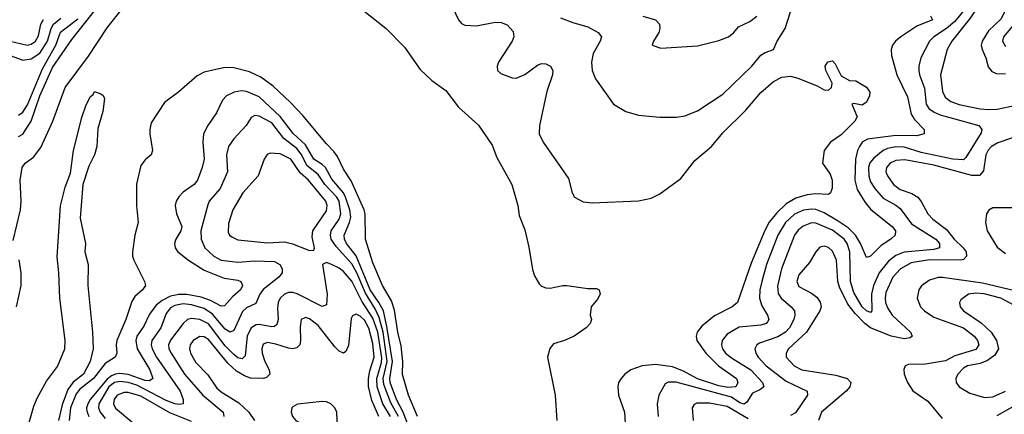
# Model space of a CAD drawing. Header units: inches. Extents: x 501365 to 657855, y 482276 to 547543.
# Tile 178 of 256: x 553555 to 558224, y 516300 to 518171. Entities that reach past the tile are written whole.
import ezdxf

# ---------------------------------------------------------------- set-up
doc = ezdxf.new("R2010")
doc.units = ezdxf.units.IN
doc.header["$MEASUREMENT"] = 0
doc.layers.add('A5551', color=7, linetype='Continuous')

msp = doc.modelspace()

# ---------------------------------------------------------------- linework, layer by layer
at = {"layer": 'A5551', "color": 5}
for points, elevation in [([(558228, 518530), (558192.4, 518410), (558117.8, 518262.2), (558061.6, 518178.4), (557976, 518070), (557953.5, 518030), (557921.2, 517910), (557931.3, 517831.3), (557944.3, 517804.3), (557970, 517783), (558010, 517769.3), (558109.1, 517749.1), (558150, 517744.6), (558190, 517747.2), (558370, 517785.3)], 1880), ([(555140.9, 518250), (555293, 518130), (555380, 518040), (555454.9, 517934.9), (555510, 517882), (555575.6, 517835.6), (555636, 517756), (555731.3, 517671.3), (555796.2, 517576.2), (555817.1, 517517.1), (555888.4, 517390), (555916.6, 517290), (555923.3, 517243.3), (555950, 517174), (555970, 517092.7), (555986.6, 516986.6), (555996.2, 516956.2), (556018.2, 516918.2), (556030, 516907.2), (556050, 516899), (556070, 516897.7), (556130, 516910.2), (556150.3, 516910.3), (556250, 516897.1), (556290, 516896.4), (556302.8, 516890), (556307.3, 516870), (556294.4, 516845.6), (556264.9, 516810), (556261, 516770), (556266, 516750), (556261, 516730), (556240.7, 516710), (556184.9, 516670), (556138.8, 516650), (556085.7, 516634.3), (556068.4, 516611.6), (556058.2, 516570), (556094.3, 516390), (556101.5, 516270)], 1780), ([(558252.9, 518270), (558210, 518174.9), (558150, 518118), (558118.8, 518070), (558115.2, 518050), (558119.7, 518030), (558136.4, 517990), (558147.1, 517947.1), (558164.6, 517924.6), (558190, 517914.5), (558230, 517916.4)], 1920), ([(553523.3, 517123.3), (553559.4, 517270), (553562.2, 517310), (553557.8, 517410), (553566, 517470), (553581.4, 517490), (553620.2, 517519.8), (553655.4, 517564.6), (553712.1, 517690), (553771.1, 517850), (553881.9, 517998.1), (553970, 518132.7), (554047.1, 518230)], 1780), ([(553550, 517617.9), (553570, 517627.8), (553609.9, 517690), (553650, 517810), (553710, 517944.4), (553802.9, 518077.1), (553935.6, 518244.4)], 1820), ([(555607.9, 518230), (555636.2, 518170), (555650, 518152.7), (555665.8, 518145.8), (555721.5, 518141.5), (555810, 518159.8), (555838, 518158), (555866.4, 518146.4), (555895.4, 518115.4), (555898, 518090), (555890.6, 518069.4), (555825.1, 517970), (555819.7, 517950), (555820.8, 517930), (555836.4, 517916.4), (555890, 517895.9), (555910, 517894.3), (555950, 517910.9), (556010, 517955), (556030, 517963.2), (556050, 517961.3), (556072, 517950), (556083.6, 517930), (556082.2, 517910), (556054.5, 517830), (556020.1, 517670), (556018.2, 517630), (556036.9, 517590), (556158.2, 517418.2), (556174.4, 517350), (556185.5, 517330), (556227.7, 517307.8), (556270, 517303.1), (556490, 517312.2), (556550, 517324.2), (556590, 517344.6), (556690, 517418.7), (556757.4, 517502.6), (556836.5, 517570), (556890, 517634.3), (556998.7, 517741.3), (557070, 517825.8), (557130, 517878.3), (557170, 517899), (557210, 517903.2), (557245.6, 517894.4), (557337.3, 517857.3), (557370, 517838.3), (557390, 517836.5), (557404.7, 517850), (557408.2, 517870), (557377.4, 517930), (557375.1, 517950), (557388, 517972), (557410, 517976.4), (557422, 517962), (557450, 517905.5), (557490, 517882.8), (557520.7, 517880.7), (557570, 517851), (557586.8, 517826.8), (557585.5, 517810), (557570, 517780.7), (557550, 517766), (557510, 517774), (557502, 517770), (557527.2, 517710), (557514.9, 517690), (557450, 517624.8), (557399.5, 517590), (557370.4, 517550), (557362.6, 517490), (557398.8, 517438.8), (557408, 517410), (557408.2, 517371.8), (557399.5, 517350), (557390, 517342), (557330, 517344.8), (557290, 517341.1), (557235, 517325), (557190, 517297.1), (557145, 517255), (557109.8, 517210.2), (557089.3, 517170.7), (557023.2, 517016.8), (556959.3, 516830), (556934, 516810), (556850, 516767.4), (556790, 516717.3), (556767.1, 516690), (556762.3, 516670), (556766.8, 516650), (556809.2, 516590), (556869.1, 516529.1), (556953.9, 516470), (556960.4, 516450), (556950.8, 516430), (556913.2, 516426.8), (556870, 516434.3), (556770, 516468.5), (556703.6, 516503.6), (556650, 516525.2), (556570, 516536.1), (556506.4, 516530), (556453.8, 516510), (556424.4, 516490), (556406.7, 516470), (556395.2, 516450), (556391.4, 516430), (556395.2, 516390), (556423.8, 516310), (556428.1, 516230)], 1820), ([(556120.3, 518180.3), (556177.8, 518157.8), (556250, 518137.4), (556297.7, 518110), (556314, 518090), (556308.3, 518070), (556275, 518010), (556266.4, 517970), (556270.2, 517930.2), (556286, 517890), (556370.4, 517770.4), (556430, 517736.3), (556490, 517718), (556590, 517708.2), (556670, 517708.4), (556710, 517714.9), (556770, 517739.5), (556890, 517818), (557027.6, 517950), (557070, 518002.2), (557090, 518015.1), (557130, 518030.3), (557147.8, 518070), (557185.2, 518130), (557210, 518207.7)], 1840), ([(558050, 518237.1), (557990, 518161.9), (557950, 518128.6), (557889.5, 518090), (557869.6, 518070), (557827.9, 517990), (557818.8, 517950), (557818.9, 517930), (557821.8, 517910), (557846.2, 517846.2), (557853.8, 517770), (557866.9, 517750), (557891.9, 517731.9), (557920.3, 517720.3), (558103.7, 517670), (558117.5, 517650), (558113.8, 517633.8), (558042.3, 517517.7), (558030, 517507), (557980.5, 517510), (557830, 517541.6), (557750, 517566.5), (557710, 517568.9), (557670, 517560.5), (557649.2, 517550.8), (557605, 517515), (557587.3, 517492.7), (557580.2, 517470), (557581.4, 517430), (557590, 517402.2), (557609.8, 517369.8), (557650, 517325.4), (557710, 517291.9), (557730, 517275.8), (557783.8, 517203.8), (557898.8, 517130), (557916.8, 517110), (557917.6, 517090), (557890, 517080.8), (557750, 517069), (557710, 517053.2), (557674.6, 517025.4), (557631.6, 516970), (557603.5, 516910), (557593.8, 516870), (557596.6, 516790), (557590, 516782.2), (557570, 516790.6), (557550, 516809.5), (557510, 516876.8), (557495.1, 516930), (557491.3, 517070), (557479.1, 517110), (557465.6, 517130), (557410, 517172.4), (557330, 517206.7), (557310, 517207.7), (557270, 517192), (557247.3, 517172.7), (557230.1, 517150), (557166.9, 516990), (557148.1, 516908.1), (557152.3, 516872.3), (557165.4, 516850), (557213.4, 516810), (557230.1, 516790), (557231.6, 516770), (557225.4, 516750), (557205, 516710), (557186.5, 516690), (557150, 516666.5), (557063.6, 516636.4), (557051.2, 516628.8), (557040.6, 516610), (557045.5, 516590), (557057, 516570), (557095.4, 516530), (557190, 516456.6), (557290.1, 516410.1), (557291, 516390), (557233.8, 516306.2), (557210, 516294.9)], 1860), ([(553490, 518009.2), (553570, 517978.6), (553610, 517984.9), (553650, 518011.7), (553686.9, 518070), (553704.3, 518130), (553715.7, 518150), (553750, 518177.8)], 1860), ([(553510, 518068.8), (553590, 518049.6), (553610, 518054.3), (553630.6, 518070), (553644.6, 518095.3), (553654.9, 518150), (553667.4, 518172.6)], 1880), ([(553550, 517717.9), (553570, 517732.8), (553592, 517768), (553662.7, 517937.4), (553726.9, 518050), (553748.1, 518111.9), (553830, 518174.8)], 1840), ([(556510, 518187.8), (556570.3, 518170), (556589, 518150), (556591.4, 518130), (556585.8, 518110), (556560.3, 518070), (556554, 518050), (556595.4, 518035.4), (556770, 518047.7), (556870, 518071.9), (556915.8, 518090), (556941, 518110), (556963, 518137), (557018.2, 518161.8), (557050, 518188)], 1860), ([(557874.4, 518190), (557883.1, 518170), (557810, 518140.7), (557733, 518090), (557707.8, 518070), (557693.8, 518050), (557688.2, 518030), (557690, 518000.7), (557714.6, 517910), (557764.9, 517804.9), (557782.4, 517722.4), (557798.1, 517698.1), (557844.2, 517650), (557844, 517630), (557810, 517620.7), (557710, 517622.6), (557575, 517605), (557550.2, 517590), (557538.2, 517570), (557528.6, 517550), (557519.1, 517510), (557515.1, 517410), (557526, 517366), (557564, 517304), (557590.7, 517270.7), (557693.1, 517190), (557708.2, 517170), (557707.3, 517150), (557686.8, 517130), (557640.5, 517099.5), (557590, 517049.8), (557570, 517043.1), (557541.8, 517110), (557518.4, 517150), (557483.9, 517183.9), (557435.9, 517215.9), (557370, 517255.3), (557330, 517270.6), (557310, 517273), (557271.7, 517268.3), (557230, 517249.1), (557187.2, 517210), (557150.5, 517150), (557096.1, 517010), (557074.1, 516930), (557065.6, 516890), (557063.6, 516850), (557073.7, 516813.7), (557101, 516770), (557107.1, 516750), (557100.9, 516739.1), (557094.3, 516730), (557070, 516722.7), (556967.7, 516712.3), (556910, 516679.8), (556886.5, 516650), (556883.8, 516630), (556888.1, 516610), (556901.8, 516590), (556930, 516566.9), (557021.9, 516510), (557077, 516450), (557083.9, 516430), (557064.7, 516415.3), (557030, 516400.4), (557002.6, 516357.4), (556990, 516348), (556970, 516354.3), (556930, 516381.1), (556667.5, 516452.5), (556630, 516452.2), (556616.3, 516443.7), (556586.4, 516390), (556577.4, 516350), (556582, 516290)], 1840), ([(558261.8, 518138.2), (558220.1, 518090), (558215.3, 518070), (558230, 518044.1)], 1940), ([(555441.3, 516290), (555398.9, 516390), (555370, 516488.5), (555371.8, 516550), (555364.5, 516624.5), (555348.7, 516690), (555332.9, 516792.9), (555317.8, 516837.8), (555275.7, 516910), (555230, 517017.9), (555195.4, 517130), (555192.8, 517250), (555188.7, 517270), (555126.4, 517406.4), (555090, 517461.6), (555062.4, 517522.4), (555045.4, 517545.4), (555010, 517581.8), (554897.5, 517717.5), (554838.6, 517778.6), (554756.5, 517856.5), (554698.7, 517898.7), (554644.2, 517924.2), (554570, 517943.4), (554530, 517943.7), (554484.5, 517935.5), (554430, 517921.5), (554395.8, 517904.2), (554310.4, 517829.6), (554242.4, 517777.6), (554178.6, 517681.4), (554171.8, 517650), (554172.7, 517630), (554184.8, 517550), (554178.4, 517530), (554150, 517506), (554130, 517479.3), (554109.1, 517390.9), (554109, 517289), (554116.6, 517210), (554101.5, 517150), (554090.6, 517070), (554090.1, 517050), (554095.7, 517030), (554147.3, 516930), (554151.8, 516910), (554136.8, 516890), (554101.3, 516858.7), (554086, 516834), (554057.6, 516750), (554015, 516650), (554011.9, 516630), (554015.8, 516590), (554008.5, 516571.5), (553959.6, 516540.4), (553904.2, 516470), (553840.8, 516419.2), (553822.7, 516397.3), (553795.6, 516330), (553790, 516270)], 1780), ([(553596.5, 516250), (553622.3, 516337.7), (553640, 516380), (553682.5, 516457.5), (553733.9, 516526.1), (553769.8, 516610), (553770.8, 516650), (553744.8, 516850), (553741.1, 516970), (553732.9, 517047.1), (553747.8, 517287.8), (553770, 517376.3), (553796.6, 517443.4), (553810, 517550.8), (553850, 517706.8), (553870, 517767.7), (553890, 517807.3), (553903.3, 517816.7), (553910, 517831), (553939.8, 517819.8), (553950.9, 517810.9), (553956.8, 517796.8), (553950, 517735.3), (553925.2, 517654.8), (553921.3, 517570), (553910.2, 517530), (553883, 517477), (553854.3, 517390), (553842.2, 517230), (553866.9, 517110), (553864.1, 517070), (553880.2, 517010), (553877.5, 516910), (553900.5, 516690), (553903, 516610), (553889.4, 516550), (553857.5, 516490), (553808.1, 516451.9), (553782.8, 516417.2), (553755.8, 516344.2), (553738.3, 516270)], 1760), ([(555419.1, 516190), (555373.5, 516310), (555341.3, 516370), (555311.6, 516450), (555309.8, 516470), (555323, 516550), (555296.6, 516716.6), (555279.9, 516790), (555258.8, 516830), (555216.3, 516890), (555150, 517051.5), (555104.8, 517110), (555094.6, 517130), (555093, 517150), (555119.7, 517210), (555125.2, 517234.8), (555120.3, 517270), (555099.8, 517330), (555090, 517350), (555035.5, 517415.5), (555004.4, 517470), (554990, 517484.8), (554949.9, 517510), (554910, 517577.7), (554851.5, 517631.5), (554790, 517712.5), (554690, 517805.8), (554630, 517831.1), (554606.4, 517833.6), (554572.6, 517827.4), (554536.1, 517810), (554516.3, 517790), (554488, 517730), (554447.6, 517670), (554427.4, 517630), (554422.8, 517590), (554430.1, 517510), (554420.5, 517470), (554397.4, 517410), (554381.9, 517390), (554330, 517353), (554310, 517331.1), (554297.1, 517310), (554291.7, 517290), (554298.2, 517250), (554324.2, 517190), (554319.6, 517170), (554295.6, 517130), (554288.9, 517110), (554292.8, 517090), (554305.4, 517070), (554355, 517030), (554430, 516983.9), (554525.4, 516945.4), (554590, 516935.7), (554603.2, 516930), (554610.8, 516910), (554602.5, 516890), (554563.4, 516856.6), (554526, 516814), (554510, 516812.7), (554459.7, 516839.7), (554415.1, 516855.1), (554347.9, 516867.9), (554310, 516867.2), (554270, 516859.4), (554230, 516840.1), (554202, 516818), (554170, 516774.5), (554143, 516717), (554110.8, 516670), (554105.8, 516650), (554112.4, 516610), (554171.8, 516510), (554185.6, 516470), (554170, 516458.2), (554150, 516460.9), (554070, 516488.5), (554030, 516493.5), (554010, 516490.7), (553990, 516482.3), (553970, 516466.5), (553888.5, 516370), (553877.5, 516350), (553872.5, 516330), (553874, 516314), (553883.6, 516290)], 1820), ([(555351.5, 516290), (555314.6, 516354.6), (555281.7, 516441.7), (555279.4, 516470), (555298.3, 516550), (555278.8, 516690), (555258.9, 516758.9), (555240.1, 516800.1), (555194.4, 516874.4), (555154.4, 516970), (555130, 517012.7), (555055.3, 517095.3), (555032.7, 517130), (555028.4, 517150), (555032.2, 517170), (555070, 517225.9), (555077.5, 517250), (555069.4, 517310), (555058.3, 517330), (555002.8, 517390), (554970, 517436.5), (554918.8, 517478.8), (554890, 517533.5), (554870, 517561), (554808.3, 517608.3), (554750, 517681.5), (554690, 517714.1), (554670, 517716), (554653, 517707), (554629.2, 517670), (554570, 517605.7), (554545.6, 517570), (554536.1, 517530), (554539.8, 517450), (554505.7, 517370), (554454, 517310), (554446.4, 517293.6), (554413.9, 517170), (554415.1, 517130), (554432.5, 517090), (554475.9, 517050), (554510, 517030.1), (554590, 517021.7), (554670, 517028), (554764, 517024), (554788.8, 517010), (554799.5, 516990), (554800.3, 516970), (554783.8, 516950), (554709, 516891), (554693.8, 516870), (554674.2, 516825.8), (554630, 516804.3), (554611.9, 516788.1), (554570, 516696.5), (554552.7, 516690), (554530, 516703), (554470, 516775.2), (554430, 516802.3), (554370, 516818.5), (554330, 516823.7), (554290, 516816), (554270, 516804.9), (554250, 516778), (554223.6, 516710), (554181.8, 516650), (554178.5, 516630), (554183.2, 516610), (554204.5, 516570), (554315.7, 516410), (554330.1, 516370), (554330.2, 516350), (554313.3, 516346.7), (554290, 516349.9), (554250, 516365.1), (554110, 516437.3), (554070, 516450.5), (554030, 516455), (554005.2, 516450), (553978.1, 516430), (553930.4, 516350), (553929.4, 516330), (553936.8, 516310), (553959.9, 516279.9)], 1840), ([(558402.3, 517657.7), (558193.6, 517586.4), (558163.9, 517570), (558148.1, 517551.9), (558137, 517530), (558126.3, 517453.7), (558107.1, 517432.9), (558070, 517432.8), (557890, 517481.3), (557753.3, 517506.7), (557710, 517503.8), (557682.5, 517490), (557666, 517470), (557662.9, 517450), (557670, 517430.3), (557698.9, 517390), (557730, 517365.8), (557786.2, 517346.2), (557813.8, 517330), (557830, 517308.8), (557861, 517250), (557885.6, 517225.6), (557950, 517176.6), (557986.3, 517130), (558028.7, 517090), (558043.3, 517070), (558045.6, 517050), (558030, 517034), (558018, 517030), (557870, 517032.1), (557782.6, 517017.4), (557732.7, 516990), (557695.4, 516950), (557662.6, 516877.4), (557658.6, 516850), (557661.2, 516830), (557670, 516805.3), (557691.7, 516770), (557779.1, 516690), (557788.1, 516670), (557777.4, 516662.6), (557750, 516657.5), (557687, 516670), (557590, 516709.5), (557562.5, 516730), (557517.5, 516777.5), (557482.8, 516822.8), (557442.7, 516902.7), (557434.3, 516930), (557429.1, 517030), (557410, 517073.6), (557390, 517091.5), (557370, 517097.6), (557350, 517092.4), (557330.3, 517070), (557300.3, 517019.7), (557250, 516961.1), (557240.2, 516930), (557250, 516906.5), (557310, 516874.8), (557334.6, 516854.6), (557351.5, 516831.5), (557355.4, 516810), (557349.6, 516790), (557285.9, 516690), (557201.6, 516610), (557190.2, 516590), (557190.2, 516570), (557227.7, 516530), (557264, 516510), (557426, 516486), (557479.6, 516470), (557496.5, 516450), (557491.2, 516430), (557474.3, 516410), (557357.3, 516310), (557342.6, 516270)], 1880), ([(558290, 517278.9), (558170, 517279.4), (558151.6, 517268.4), (558139.6, 517250), (558135.2, 517210), (558143.1, 517170), (558190, 517092.9), (558230, 517062.6)], 1920), ([(553539.8, 516810), (553561.3, 516910), (553562.5, 516970), (553552.5, 517032.5)], 1780), ([(555313.1, 516290), (555277.5, 516350), (555250, 516430), (555248.6, 516470), (555270, 516545.6), (555271.6, 516568.4), (555253.8, 516690), (555230, 516755.7), (555177.1, 516837.1), (555130, 516931.4), (555090, 516976.4), (555070, 516992.1), (555030, 517012.3), (555010, 517018.9), (554990.7, 517010), (555013.3, 516870), (555010, 516819.5), (554990, 516811.8), (554871.5, 516871.5), (554850, 516877.3), (554830, 516877), (554810.5, 516869.5), (554790.1, 516850), (554781.5, 516830), (554777.2, 516802.8), (554780.1, 516750), (554775, 516725), (554763.5, 516716.5), (554750, 516714.7), (554690, 516725.6), (554676, 516724), (554653.3, 516710), (554634.1, 516670), (554623.6, 516576.4), (554610, 516562.3), (554590, 516568.1), (554570, 516582.9), (554530, 516624.8), (554450, 516728.2), (554410, 516749.9), (554370, 516753.5), (554350, 516749.2), (554330.1, 516729.9), (554270, 516651.8), (554260.8, 516630), (554263, 516610), (554272.8, 516590), (554337.2, 516490), (554423, 516390), (554519.1, 516310), (554523.7, 516290)], 1860), ([(558274.3, 516885.7), (558121.4, 516921.4), (557931, 516949), (557910, 516948.2), (557870, 516935.7), (557831.2, 516908.8), (557819.2, 516890), (557811.4, 516850), (557826.3, 516810), (557845.1, 516790), (557890, 516761.1), (558030.1, 516710), (558080.9, 516670), (558097.1, 516650), (558104.2, 516630), (558090, 516607.4), (557990, 516577), (557945.9, 516554.1), (557850, 516537.4), (557770, 516535.9), (557753.7, 516530), (557747.8, 516512.2), (557750.1, 516490), (557765.9, 516450), (557790, 516411.3), (557862.4, 516362.4), (557930, 516279.2)], 1920), ([(558310, 516795.8), (558208.2, 516850), (558129.4, 516870.6), (558090, 516874.9), (558054, 516870), (558017.4, 516842.6), (558012, 516830), (558014.3, 516810), (558031, 516790), (558114.4, 516734.3), (558162.1, 516690), (558187.6, 516650), (558196.4, 516610), (558179.8, 516580.2), (558145.2, 516554.8), (558110, 516540.3), (558050, 516530.3), (558030, 516517.9), (558003.5, 516490), (557994, 516470), (557996.5, 516450), (558010.2, 516430), (558060.5, 516400.5), (558130, 516378.9), (558170, 516382.4), (558230, 516410.1)], 1940), ([(555257.8, 516290), (555225.7, 516365.7), (555209, 516431), (555208.6, 516470), (555214.8, 516505.2), (555236.3, 516570), (555230, 516635.6), (555210, 516709), (555190, 516746.8), (555170, 516765.8), (555150, 516774.3), (555133.1, 516766.9), (555126.5, 516753.5), (555114.3, 516625.7), (555101.8, 516598.2), (555090, 516589.7), (555070, 516599.3), (555050, 516619.5), (554970, 516721.6), (554930, 516752.8), (554910, 516758.6), (554890, 516749.4), (554885.4, 516714.6), (554887.3, 516650), (554882.8, 516630), (554870, 516615.8), (554850, 516610.4), (554830, 516612.7), (554770, 516632.9), (554730, 516640.4), (554710, 516632), (554702.9, 516610), (554704.1, 516590), (554716.9, 516550), (554737.8, 516510), (554741.9, 516490), (554725.5, 516474.5), (554710.8, 516469.2), (554650, 516471.3), (554621.8, 516481.8), (554583.9, 516503.9), (554542.1, 516542.1), (554450, 516655), (554430, 516667.2), (554410, 516668.5), (554377.2, 516650), (554363.6, 516630), (554360.1, 516610), (554365.3, 516590), (554390, 516545.9), (554447.5, 516487.5), (554490, 516424.2), (554510, 516406.7), (554593.7, 516353.7), (554641.8, 516310), (554669, 516270)], 1880), ([(554370, 516265.7), (554266.2, 516306.2), (554130, 516385.3), (554070, 516403.5), (554050, 516403.7), (554017.8, 516390), (554003.6, 516370), (554000.1, 516350), (554010, 516329.4), (554096.5, 516256.5)], 1860), ([(557010, 516277.7), (556910, 516337), (556827, 516353), (556766.9, 516353.1), (556753.1, 516346.9), (556744, 516330), (556749.3, 516270)], 1860), ([(558190, 516294.2), (558310, 516361.8)], 1920)]:
    msp.add_lwpolyline(points, dxfattribs=dict(at, elevation=elevation))
for points, elevation in [([(554742, 517538), (554728.8, 517531.2), (554714.2, 517510), (554685.5, 517430), (554612.5, 517350), (554565.5, 517270), (554545.3, 517205.3), (554543.9, 517163.9), (554550.3, 517150), (554561.2, 517141.2), (554590, 517127.8), (554730, 517113.4), (554810, 517117), (554847.9, 517107.9), (554930, 517075.8), (554950, 517078), (554952.7, 517087.3), (554941.3, 517141.3), (554945.6, 517170), (555010, 517264.2), (555013.4, 517290), (555007.5, 517310), (554924.9, 517410), (554885.4, 517445.5), (554840.2, 517510), (554790, 517534.7)], 1860), ([(554990, 516361.2), (554872.1, 516347.9), (554850, 516335.9), (554845, 516330), (554842.8, 516310), (554849, 516290), (554864.6, 516270), (554944.9, 516224.9), (554977.5, 516190), (554987.7, 516152.2), (554986, 516110), (555050, 516102), (555067.8, 516130), (555070.6, 516210.6), (555059.8, 516270), (555058.3, 516310), (555049.9, 516330), (555029.8, 516350), (555010, 516359.6)], 1920)]:
    msp.add_lwpolyline(points, close=True, dxfattribs=dict(at, elevation=elevation))

doc.saveas('drawing.dxf')
